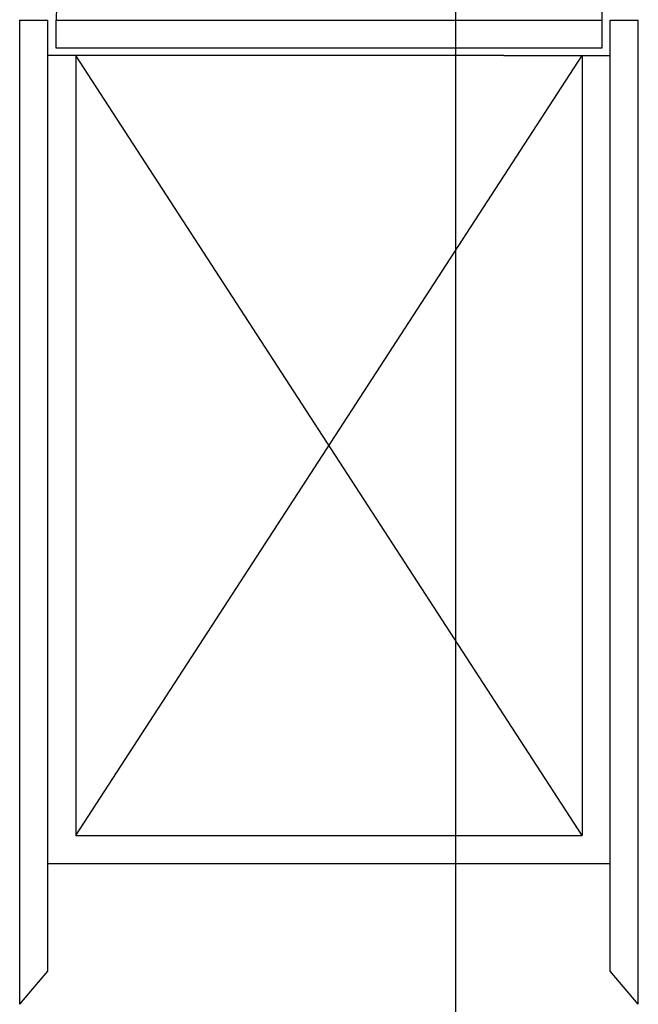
# Model space of a CAD drawing. Header units: millimetres. Extents: x 2502971067 to 2502991033, y 5626762590 to 5626807088.
# Tile 58 of 109: x 2502989140 to 2502989580, y 5626783285 to 5626783985. Entities that reach past the tile are written whole.
import ezdxf

# ---------------------------------------------------------------- set-up
doc = ezdxf.new("R2010")
doc.units = ezdxf.units.MM
doc.layers.add('A_Raster', color=253, linetype='Continuous')
doc.layers.add('I_Möbel', color=2, linetype='Continuous')

msp = doc.modelspace()

# ---------------------------------------------------------------- linework, layer by layer
at = {"layer": 'A_Raster'}
msp.add_line((2502989450, 5626806160), (2502989450, 5626762660), dxfattribs=at)
at = {"layer": 'I_Möbel'}
for p, q in [((2502989553.99555, 5626784372.99509), (2502989553.99555, 5626783984.993)), ((2502989140, 5626783285.01013), (2502989140, 5626783984.99313)), ((2502989140.0046, 5626783984.99313), (2502989160.00445, 5626783984.99314)), ((2502989160, 5626783308.59214), (2502989160, 5626783984.993)), ((2502989166, 5626783984.98975), (2502989553.99555, 5626783984.993)), ((2502989166, 5626783964.98975), (2502989166, 5626783984.98975)), ((2502989553.99555, 5626783984.993), (2502989553.99555, 5626783964.993)), ((2502989559.99555, 5626783308.59214), (2502989559.99555, 5626783984.993)), ((2502989560.00015, 5626783984.993), (2502989580, 5626783984.99302)), ((2502989579.99555, 5626783285.01013), (2502989580, 5626783984.99302)), ((2502989553.99555, 5626783964.993), (2502989166, 5626783964.98975)), ((2502989160.00209, 5626783384.98963), (2502989160.00209, 5626783959.97129)), ((2502989484.31426, 5626783959.97129), (2502989160.00209, 5626783959.97129)), ((2502989180, 5626783959.97129), (2502989180, 5626783404.98963)), ((2502989180, 5626783404.98963), (2502989539.99555, 5626783959.97129)), ((2502989539.99555, 5626783404.98963), (2502989180, 5626783959.97129)), ((2502989484.31426, 5626783959.97729), (2502989559.99555, 5626783959.97454)), ((2502989539.99555, 5626783959.97129), (2502989539.99555, 5626783404.98963)), ((2502989559.99346, 5626783384.98963), (2502989559.99346, 5626783959.97129)), ((2502989180, 5626783404.98963), (2502989539.99555, 5626783404.98963)), ((2502989559.99555, 5626783384.98963), (2502989160.00209, 5626783384.98963)), ((2502989140, 5626783285.01013), (2502989160, 5626783308.59214)), ((2502989579.99555, 5626783285.01013), (2502989559.99555, 5626783308.59214))]:
    msp.add_line(p, q, dxfattribs=at)
msp.add_arc((2502989554.00209, 5626783984.98975), 388.002088, 90, 180, dxfattribs=at)

doc.saveas('drawing.dxf')
